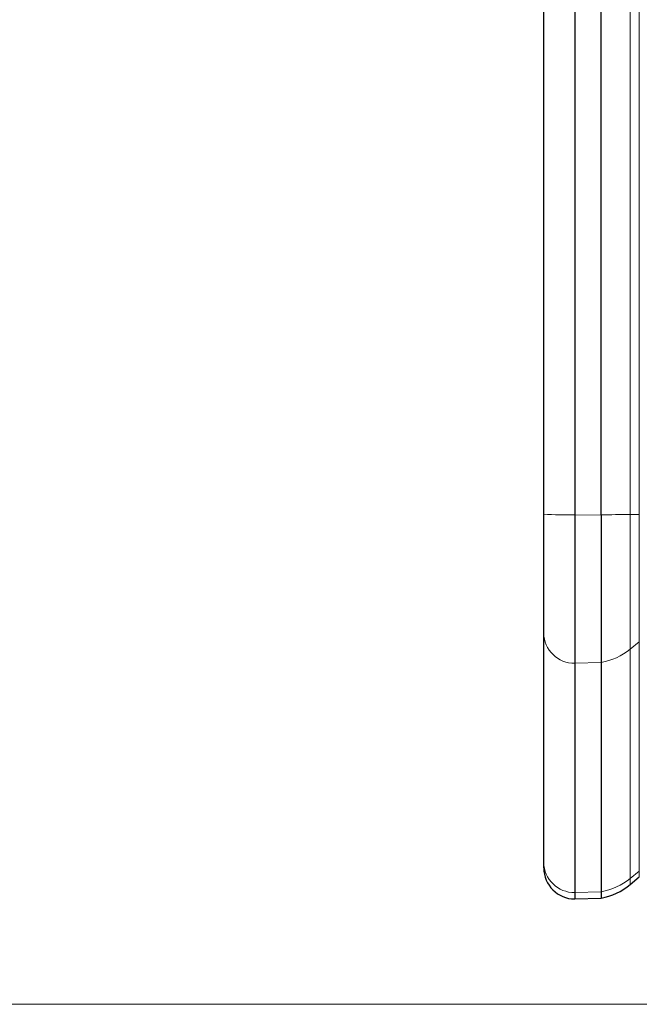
# Model space of a CAD drawing. Header units: millimetres. Extents: x 17 to 414, y 5 to 292.
# Tile 2 of 53: x 166 to 186, y 10 to 42. Entities that reach past the tile are written whole.
import ezdxf

# ---------------------------------------------------------------- set-up
doc = ezdxf.new("R2010")
doc.units = ezdxf.units.MM

msp = doc.modelspace()

# ---------------------------------------------------------------- linework, layer by layer
at = {"color": 7, "linetype": 'Continuous', "lineweight": 25}
for p, q in [((183.062, 25.784), (183.062, 105.164)), ((184.062, 105.041), (184.062, 25.767)), ((184.905, 25.767), (184.905, 105.06)), ((183.062, 21.956), (183.062, 25.784)), ((184.062, 25.767), (184.062, 20.982)), ((184.905, 25.767), (184.905, 25.753)), ((184.905, 25.753), (184.905, 21.011)), ((183.062, 14.572), (183.062, 21.956)), ((184.062, 20.982), (184.062, 13.598)), ((184.905, 21.011), (184.905, 21.008)), ((184.905, 21.008), (184.905, 13.626)), ((183.062, 14.392), (183.062, 14.572)), ((185.847, 13.86), (186.138, 14.104)), ((184.062, 13.598), (184.062, 13.392)), ((184.062, 13.393), (184.91, 13.423)), ((184.905, 13.626), (184.905, 13.623)), ((184.905, 13.623), (184.905, 13.422))]:
    msp.add_line(p, q, dxfattribs=at)
at = {"color": 8, "linetype": 'Continuous', "lineweight": 18}
for p, q in [((185.847, 105.138), (185.847, 25.775)), ((186.138, 105.178), (186.138, 25.779)), ((184.062, 25.767), (184.905, 25.753)), ((186.138, 25.779), (185.847, 25.775)), ((185.847, 25.775), (185.847, 21.438)), ((186.138, 25.779), (186.138, 21.676)), ((186.138, 21.676), (185.847, 21.438)), ((186.138, 21.676), (186.138, 14.291)), ((185.847, 21.438), (185.847, 14.053)), ((184.062, 20.982), (184.905, 21.008)), ((186.138, 14.291), (185.847, 14.053)), ((186.138, 14.291), (186.138, 14.104)), ((185.847, 14.053), (185.847, 13.86)), ((184.062, 13.598), (184.905, 13.623))]:
    msp.add_line(p, q, dxfattribs=at)
at = {"color": 7, "linetype": 'Continuous', "lineweight": 18}
msp.add_line((20, 10), (410, 10), dxfattribs=at)
at = {"color": 8, "linetype": 'Continuous', "lineweight": 18}
for centre, radius, start, end in [((183.812, 40.104), 14.34, 267.0017, 270.9986), ((184.699, 109.227), 83.46, 270.14169, 270.78848), ((184.049, 21.969), 0.987, 180.7534, 270.7341), ((184.569, 23.006), 2.024, 279.5684, 309.1875), ((184.049, 14.585), 0.987, 180.7534, 270.7341), ((184.569, 15.622), 2.024, 279.5725, 309.1876)]:
    msp.add_arc(centre, radius, start, end, dxfattribs=at)
at = {"color": 7, "linetype": 'Continuous', "lineweight": 25}
for centre, radius, start, end in [((184.062, 14.392), 1, 180, 270), ((184.562, 15.392), 2, 279.8856, 310)]:
    msp.add_arc(centre, radius, start, end, dxfattribs=at)

doc.saveas('drawing.dxf')
